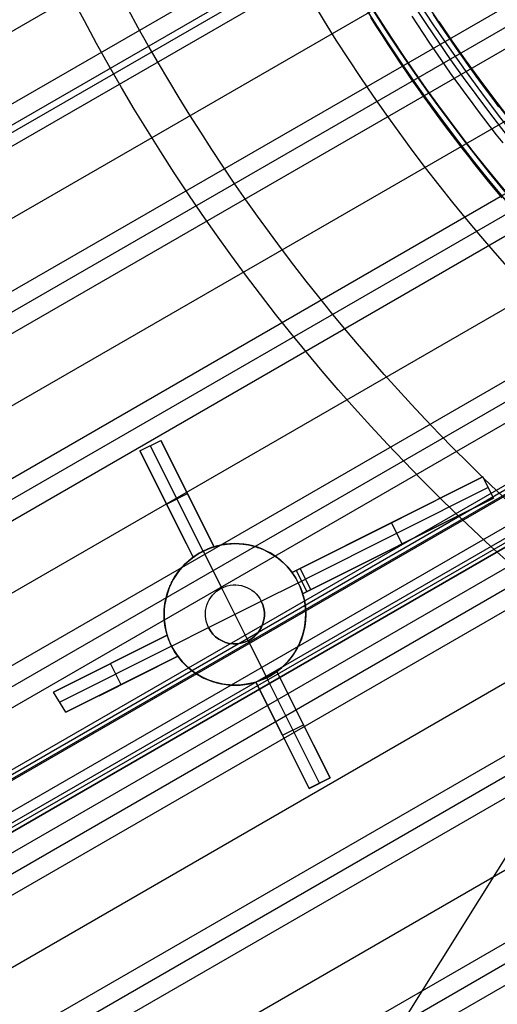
# Model space of a CAD drawing. Extents: x 19329 to 20306, y -2029 to -1182.
# Tile 5 of 66: x 19741 to 19761, y -1793 to -1751. Entities that reach past the tile are written whole.
import ezdxf

# ---------------------------------------------------------------- set-up
doc = ezdxf.new("R2010")
doc.units = 0
doc.layers.get('0').update_dxf_attribs({"linetype": 'CONTINUOUS'})
doc.layers.add('COLOR', color=7, linetype='CONTINUOUS')
doc.layers.add('LUZ', color=7, linetype='CONTINUOUS')

msp = doc.modelspace()

# ---------------------------------------------------------------- linework, layer by layer
for p, q in [((19767.40544599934, -1736.313754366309, 65.44447096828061), (19356.83113751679, -1973.358941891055, 65.44447096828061)), ((19770.85984450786, -1742.254594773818, 63.85791751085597), (19360.26719650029, -1979.310370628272, 63.85791751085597)), ((19361.59691540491, -1981.613511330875, 63.4875842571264), (19772.39858245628, -1744.437058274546, 63.48758425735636)), ((19772.87707462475, -1745.057565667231, 63.06464077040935), (19361.98522602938, -1982.286085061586, 63.06464077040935)), ((19358.16085634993, -1975.662082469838, 65.07413773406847), (19756.94924360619, -1745.421499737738, 65.07413773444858)), ((19362.37353665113, -1982.958658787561, 62.64169728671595), (19773.36707550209, -1745.671428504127, 62.64169728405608)), ((19757.26292190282, -1746.137162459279, 64.65119424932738), (19358.54916697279, -1976.334656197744, 64.65119424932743)), ((19358.68695384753, -1976.573310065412, 66.39653490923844), (19757.3963321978, -1746.378343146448, 66.39653490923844)), ((19358.93747759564, -1977.007229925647, 64.22825076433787), (19757.82692156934, -1746.708302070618, 64.22825076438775)), ((19775.09173486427, -1747.746550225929, 62.2713640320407), (19363.70325555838, -1985.261799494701, 62.2713640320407)), ((19365.03297446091, -1987.564940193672, 61.90103077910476), (19776.93350789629, -1749.754056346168, 61.90103077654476)), ((19777.51009723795, -1750.317927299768, 61.47808729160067), (19365.42128508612, -1988.23751392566, 61.47808729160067)), ((19365.80959570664, -1988.910087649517, 61.05514380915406), (19778.09909946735, -1750.874631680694, 61.05514380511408)), ((19780.14146826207, -1752.7663237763, 60.6848105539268), (19367.13931461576, -1991.213228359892, 60.68481055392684)), ((19368.46903351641, -1993.516369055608, 60.31447730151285), (19782.31375545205, -1754.583007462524, 60.31447729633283)), ((19782.99886145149, -1755.084226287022, 59.89153381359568), (19368.857344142, -1994.188942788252, 59.89153381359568)), ((19369.24565476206, -1994.861516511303, 59.46859033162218), (19783.69816477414, -1755.577248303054, 59.46859032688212)), ((19785.56397232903, -1757.118260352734, 60.99771429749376), (19370.37939462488, -1996.825211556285, 60.99770960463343)), ((19370.46375102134, -1996.971321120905, 61.72848492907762), (19785.64834321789, -1757.264385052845, 61.72848492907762)), ((19786.10004965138, -1757.26137368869, 59.09825707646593), (19370.57537367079, -1997.164657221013, 59.09825707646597)), ((19370.54810793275, -1997.117431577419, 62.45926471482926), (19785.73270444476, -1757.410493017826, 62.45926471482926)), ((19370.54810793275, -1997.117431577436, 62.45926471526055), (19785.7327044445, -1757.41049301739, 62.45926471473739)), ((19371.14776849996, -1998.156074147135, 63.20868370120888), (19786.75467126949, -1758.205316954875, 63.20868370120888)), ((19371.3537646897, -1998.512870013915, 60.54780749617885), (19787.40458788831, -1758.305811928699, 60.5478081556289)), ((19787.48894691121, -1758.451923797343, 61.27858471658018), (19371.43812130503, -1998.658979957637, 61.27858471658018)), ((19787.57330457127, -1758.598033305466, 62.00936256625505), (19371.52247799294, -1998.805090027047, 62.00936256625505)), ((19371.52247799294, -1998.805090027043, 62.00936256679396), (19787.57330457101, -1758.598033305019, 62.00936256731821)), ((19371.9050925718, -1999.467797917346, 58.72792382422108), (19788.65590526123, -1758.856604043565, 58.72792381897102)), ((19789.46922258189, -1759.283800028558, 58.30498033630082), (19372.29340319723, -2000.140371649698, 58.30498033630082)), ((19372.68171381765, -2000.812945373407, 57.88203685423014), (19790.30005967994, -1759.700880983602, 57.88203684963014)), ((19793.13967193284, -1761.13228434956, 57.51170359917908), (19374.0114327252, -2003.116086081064, 57.51170359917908)), ((19375.34115162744, -2005.419226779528, 57.14137034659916), (19796.17916796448, -1762.448284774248, 57.14137034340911)), ((19797.15835628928, -1762.779715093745, 56.71842685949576), (19375.72946225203, -2006.091800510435, 56.71842685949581)), ((19376.11777287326, -2006.764374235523, 56.29548337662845), (19798.16172111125, -1763.097187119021, 56.2954833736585)), ((19801.59419894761, -1764.186299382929, 55.92515012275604), (19377.44749178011, -2009.067514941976, 55.92515012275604)), ((19378.77721068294, -2011.370655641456, 55.55481686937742), (19805.3270206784, -1765.102008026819, 55.55481686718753)), ((19806.5546684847, -1765.289990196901, 55.13187338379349), (19379.16552130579, -2012.043229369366, 55.13187338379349)), ((19379.55383192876, -2012.715803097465, 54.70892989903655), (19807.82294451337, -1765.454515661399, 54.70892989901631))]:
    msp.add_line(p, q)
at = {"extrusion": (0.1124755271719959, -0.1948133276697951, 0.9743700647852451)}
msp.add_lwpolyline([(16271.039370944, -11146.71690811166), (16270.52882134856, -11146.40793971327), (16270.0202755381, -11146.0942749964), (16269.5137939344, -11145.77593293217), (16269.00943676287, -11145.45293356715), (16268.50726403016, -11145.1252980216), (16268.00733550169, -11144.79304848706), (16267.50971067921, -11144.45620822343), (16267.0144487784, -11144.11480155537), (16266.52160870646, -11143.76885386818), (16266.03124903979, -11143.41839160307), (16265.54342800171, -11143.06344225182), (16265.0582034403, -11142.70403435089), (16264.57563280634, -11142.34019747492), (16264.09577313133, -11141.97196222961), (16263.6186810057, -11141.5993602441), (16263.14441255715, -11141.2224241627), (16262.67302342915, -11140.84118763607), (16262.20456875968, -11140.4556853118), (16261.73910316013, -11140.0659528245), (16261.2766806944, -11139.67202678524), (16260.81735485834, -11139.27394477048), (16260.36117855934, -11138.87174531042), (16259.90820409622, -11138.46546787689), (16259.45848313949, -11138.05515287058), (16259.01206671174, -11137.64084160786), (16258.56900516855, -11137.22257630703), (16258.12934817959, -11136.80040007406), (16257.69314471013, -11136.37435688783), (16257.26044300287, -11135.94449158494), (16256.83129056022, -11135.51084984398), (16256.40573412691, -11135.07347816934), (16255.983819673, -11134.63242387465), (16255.56559237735, -11134.18773506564), (16255.15109661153, -11133.73946062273), (16254.74037592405, -11133.28765018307), (16254.33347302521, -11132.83235412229), (16253.93042977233, -11132.3736235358), (16253.53128715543, -11131.91151021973), (16253.13608528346, -11131.44606665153), (16252.74486337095, -11130.97734597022), (16252.35765972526, -11130.50540195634), (16251.97451173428, -11130.03028901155), (16251.59545585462, -11129.55206213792), (16251.22052760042, -11129.07077691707), (16250.84976153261, -11128.58648948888), (16250.48319124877, -11128.09925653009), (16250.12084937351, -11127.60913523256), (16249.76276754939, -11127.11618328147), (16249.40897642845, -11126.62045883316), (16249.05950566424, -11126.12202049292), (16248.71438390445, -11125.62092729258), (16248.37363878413, -11125.11723866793), (16248.03729691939, -11124.61101443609), (16247.70538390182, -11124.10231477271), (16247.37792429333, -11123.5912001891), (16247.05494162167, -11123.07773150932), (16246.73645837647, -11122.5619698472), (16246.42249600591, -11122.04397658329), (16246.11307491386, -11121.52381334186), (16245.80821445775, -11121.00154196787), (16245.50793294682, -11120.47722450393), (16245.2122476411, -11119.95092316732), (16244.9211747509, -11119.42270032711), (16244.63472943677, -11118.89261848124), (16244.35292581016, -11118.36074023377), (16244.07577693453, -11117.82712827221), (16243.80329482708, -11117.29184534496), (16243.53549046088, -11116.75495423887), (16243.27237376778, -11116.216517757), (16243.01395364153, -11115.67659869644), (16242.76023794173, -11115.13525982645), (16242.51123349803, -11114.59256386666), (16242.26694611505, -11114.04857346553), (16242.0273805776, -11113.50335117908), (16241.79254065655, -11112.95695944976), (16241.56242911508, -11112.40946058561), (16241.33704771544, -11111.86091673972), (16241.1163972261, -11111.31138988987), (16240.90047742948, -11110.76094181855), (16240.68928712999, -11110.20963409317), (16240.4828241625, -11109.65752804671), (16240.28108540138, -11109.10468475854), (16240.08406676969, -11108.55116503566), (16239.89176324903, -11107.99702939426), (16239.70416888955, -11107.4423380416), (16239.52127682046, -11106.88715085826), (16239.34307926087, -11106.33152738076), (16239.1695675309, -11105.7755267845), (16239.00073206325, -11105.21920786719), (16238.83656241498, -11104.66262903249), (16238.67704727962, -11104.10584827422), (16238.52217449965, -11103.54892316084), (16238.37193107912, -11102.99191082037), (16238.22630319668, -11102.43486792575), (16238.08527621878, -11101.87785068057), (16237.9488347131, -11101.3209148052), (16237.81696246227, -11100.76411552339), (16237.68964247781, -11100.20750754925), (16237.56685701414, -11099.65114507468), (16237.448587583, -11099.09508175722), (16237.3348149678, -11098.53937070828), (16237.22551923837, -11097.9840644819), (16237.12067976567, -11097.42921506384), (16237.02027523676, -11096.87487386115), (16236.92428366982, -11096.32109169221), (16236.83268242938, -11095.76791877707), (16236.74544824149, -11095.21540472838), (16236.66255720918, -11094.66359854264), (16236.58398482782, -11094.11254859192), (16236.50970600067, -11093.562302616), (16236.43969505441, -11093.01290771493), (16236.37392575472, -11092.46441034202), (16236.31237132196, -11091.91685629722), (16236.25500444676, -11091.37029072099), (16236.20179730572, -11090.82475808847), (16236.15272157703, -11090.28030220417), (16236.10774845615, -11089.73696619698), (16236.06684867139, -11089.19479251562), (16236.02999249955, -11088.65382292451), (16235.99714978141, -11088.11409849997), (16235.96828993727, -11087.57565962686), (16235.94338198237, -11087.03854599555), (16235.92239454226, -11086.50279659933), (16235.90529586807, -11085.96844973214), (16235.89205385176, -11085.43554298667), (16235.88263604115, -11084.90411325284), (16235.87700965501, -11084.3741967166), (16235.87514159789, -11083.84582885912)], dxfattribs=at)
at = {"extrusion": (0.112475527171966, -0.1948133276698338, 0.9743700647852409)}
msp.add_lwpolyline([(16235.87514160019, -11085.12471880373), (16235.87689326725, -11085.63636208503), (16235.88216844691, -11086.14945873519), (16235.8909972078, -11086.66397656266), (16235.90340934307, -11087.17988275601), (16235.9194343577, -11087.69714388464), (16235.93910145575, -11088.21572589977), (16235.96243952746, -11088.73559413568), (16235.98947713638, -11089.25671331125), (16236.02024250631, -11089.77904753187), (16236.05476350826, -11090.30256029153), (16236.09306764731, -11090.82721447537), (16236.13518204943, -11091.35297236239), (16236.18113344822, -11091.87979562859), (16236.23094817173, -11092.40764535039), (16236.28465212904, -11092.93648200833), (16236.34227079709, -11093.46626549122), (16236.40382920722, -11093.99695510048), (16236.46935193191, -11094.52850955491), (16236.53886307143, -11095.06088699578), (16236.61238624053, -11095.59404499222), (16236.68994455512, -11096.12794054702), (16236.771560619, -11096.66253010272), (16236.85725651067, -11097.19776954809), (16236.94705377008, -11097.73361422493), (16237.04097338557, -11098.27001893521), (16237.13903578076, -11098.80693794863), (16237.24126080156, -11099.34432501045), (16237.34766770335, -11099.88213334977), (16237.45827513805, -11100.42031568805), (16237.57310114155, -11100.95882424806), (16237.69216312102, -11101.49761076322), (16237.81547784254, -11102.03662648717), (16237.9430614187, -11102.57582220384), (16238.0749292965, -11103.11514823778), (16238.21109624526, -11103.65455446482), (16238.35157634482, -11104.19399032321), (16238.49638297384, -11104.73340482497), (16238.6455287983, -11105.27274656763), (16238.79902576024, -11105.81196374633), (16238.95688506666, -11106.35100416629), (16239.11911717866, -11106.88981525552), (16239.28573180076, -11107.42834407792), (16239.4567378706, -11107.96653734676), (16239.6321435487, -11108.50434143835), (16239.8119562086, -11109.04170240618), (16239.99618242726, -11109.57856599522), (16240.18482797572, -11110.11487765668), (16240.37789780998, -11110.65058256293), (16240.57539606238, -11111.18562562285), (16240.77732603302, -11111.7199514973), (16240.98369018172, -11112.25350461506), (16241.19449012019, -11112.78622918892), (16241.4097266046, -11113.31806923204), (16241.62939952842, -11113.84896857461), (16241.85350791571, -11114.37887088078), (16242.08204991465, -11114.90771966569), (16242.31502279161, -11115.43545831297), (16242.55242292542, -11115.9620300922), (16242.79424580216, -11116.48737817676), (16243.04048601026, -11117.01144566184), (16243.29113723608, -11117.53417558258), (16243.54619225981, -11118.05551093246), (16243.80564295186, -11118.57539468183), (16244.06948026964, -11119.09376979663), (16244.33769425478, -11119.61057925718), (16244.61027403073, -11120.12576607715), (16244.88720780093, -11120.63927332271), (16245.16848284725, -11121.1510441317), (16245.45408552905, -11121.66102173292), (16245.74400128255, -11122.16914946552), (16246.03821462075, -11122.67537079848), (16246.33670913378, -11123.17962935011), (16246.6394674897, -11123.68186890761), (16246.94647143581, -11124.18203344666), (16247.25770180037, -11124.68006715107), (16247.57313849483, -11125.17591443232), (16247.89276051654, -11125.66951994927), (16248.21654595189, -11126.16082862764), (16248.54447197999, -11126.64978567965), (16248.87651487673, -11127.13633662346), (16249.2126500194, -11127.62042730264), (16249.55285189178, -11128.10200390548), (16249.8970940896, -11128.58101298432), (16250.24534932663, -11129.05740147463), (16250.59758944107, -11129.53111671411), (16250.95378540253, -11130.00210646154), (16251.31390731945, -11130.47031891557), (16251.67792444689, -11130.93570273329), (16252.04580519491, -11131.39820704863), (16252.41751713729, -11131.85778149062), (16252.79302702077, -11132.31437620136), (16253.17230077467, -11132.76794185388), (16253.555303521, -11133.21842966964), (16253.94199958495, -11133.66579143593), (16254.33235250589, -11134.10997952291), (16254.72632504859, -11134.55094690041), (16255.12387921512, -11134.98864715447), (16255.52497625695, -11135.42303450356), (16255.92957668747, -11135.85406381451), (16256.337640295, -11136.28169061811), (16256.74912615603, -11136.70587112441), (16257.16399264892, -11137.12656223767), (16257.58219746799, -11137.54372157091), (16258.00369763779, -11137.95730746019), (16258.4284495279, -11138.36727897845), (16258.85640886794, -11138.77359594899), (16259.28753076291, -11139.17621895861), (16259.72176970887, -11139.57510937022), (16260.15907960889, -11139.97022933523), (16260.59941378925, -11140.36154180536), (16261.04272501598, -11140.74901054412), (16261.48896551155, -11141.13260013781), (16261.93808697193, -11141.51227600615), (16262.39004058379, -11141.88800441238), (16262.84477704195, -11142.259752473), (16263.302246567, -11142.62748816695), (16263.7623989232, -11142.99118034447), (16264.22518343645, -11143.35079873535), (16264.69054901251, -11143.70631395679), (16265.15844415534, -11144.05769752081), (16265.62881698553, -11144.40492184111), (16266.10161525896, -11144.74796023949), (16266.57678638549, -11145.08678695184), (16267.05427744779, -11145.42137713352), (16267.5340352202, -11145.75170686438), (16268.01600618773, -11146.07775315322), (16268.50013656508, -11146.39949394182), (16268.98637231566, -11146.71690810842)], dxfattribs=at)
at = {"extrusion": (0.1124755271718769, -0.1948133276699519, 0.9743700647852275)}
msp.add_lwpolyline([(16233.57514160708, -11083.84582884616), (16233.57688908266, -11084.36507762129), (16233.5821513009, -11084.88577690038), (16233.59095775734, -11085.40789512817), (16233.60333768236, -11085.93140015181), (16233.61932002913, -11086.45625922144), (16233.63893346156, -11086.9824389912), (16233.66220634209, -11087.50990552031), (16233.68916671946, -11088.03862427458), (16233.7198423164, -11088.56856012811), (16233.7542605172, -11089.09967736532), (16233.79244835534, -11089.6319396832), (16233.83443250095, -11090.16531019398), (16233.88023924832, -11090.69975142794), (16233.9298945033, -11091.23522533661), (16233.98342377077, -11091.77169329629), (16234.04085214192, -11092.3091161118), (16234.10220428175, -11092.84745402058), (16234.16750441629, -11093.3866666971), (16234.23677632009, -11093.92671325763), (16234.31004330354, -11094.46755226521), (16234.38732820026, -11095.00914173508), (16234.46865335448, -11095.5514391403), (16234.55404060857, -11096.0944014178), (16234.64351129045, -11096.63798497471), (16234.73708620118, -11097.18214569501), (16234.83478560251, -11097.72683894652), (16234.93662920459, -11098.27201958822), (16235.04263615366, -11098.81764197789), (16235.15282501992, -11099.36365998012), (16235.26721378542, -11099.9100269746), (16235.38581983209, -11100.45669586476), (16235.50865992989, -11101.00361908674), (16235.635750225, -11101.55074861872), (16235.76710622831, -11102.09803599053), (16235.90274280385, -11102.64543229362), (16236.04267415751, -11103.19288819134), (16236.18691382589, -11103.74035392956), (16236.33547466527, -11104.28777934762), (16236.48836884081, -11104.83511388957), (16236.64560781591, -11105.38230661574), (16236.80720234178, -11105.92930621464), (16236.97316244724, -11106.47606101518), (16237.14349742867, -11107.02251899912), (16237.31821584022, -11107.56862781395), (16237.49732548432, -11108.11433478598), (16237.68083340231, -11108.65958693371), (16237.86874586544, -11109.20433098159), (16238.06106836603, -11109.74851337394), (16238.25780560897, -11110.29208028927), (16238.45896150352, -11110.83497765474), (16238.6645391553, -11111.37715116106), (16238.87454085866, -11111.91854627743), (16239.08896808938, -11112.45910826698), (16239.30782149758, -11112.99878220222), (16239.53110090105, -11113.53751298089), (16239.75880527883, -11114.07524534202), (16239.99093276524, -11114.6119238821), (16240.22748064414, -11115.14749307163), (16240.46844534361, -11115.68189727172), (16240.71382243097, -11116.21508075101), (16240.96360660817, -11116.7469877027), (16241.21779170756, -11117.27756226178), (16241.47637068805, -11117.80674852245), (16241.7393356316, -11118.33449055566), (16242.00667774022, -11118.86073242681), (16242.27838733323, -11119.38541821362), (16242.55445384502, -11119.90849202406), (16242.8348658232, -11120.42989801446), (16243.11961092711, -11120.9495804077), (16243.40867592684, -11121.46748351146), (16243.70204670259, -11121.98355173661), (16243.99970824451, -11122.49772961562), (16244.30164465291, -11123.00996182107), (16244.60783913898, -11123.52019318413), (16244.91827402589, -11124.02836871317), (16245.2329307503, -11124.53443361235), (16245.55178986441, -11125.03833330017), (16245.87483103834, -11125.54001342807), (16246.20203306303, -11126.03941989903), (16246.53337385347, -11126.53649888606), (16246.8688304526, -11127.03119685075), (16247.20837903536, -11127.52346056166), (16247.55199491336, -11128.01323711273), (16247.89965254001, -11128.50047394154), (16248.25132551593, -11128.98511884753), (16248.606986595, -11129.46712001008), (16248.96660769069, -11129.94642600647), (16249.33015988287, -11130.42298582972), (16249.69761342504, -11130.8967489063), (16250.06893775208, -11131.36766511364), (16250.44410148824, -11131.83568479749), (16250.82307245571, -11132.30075878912), (16251.20581768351, -11132.76283842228), (16251.59230341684, -11133.22187554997), (16251.98249512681, -11133.67782256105), (16252.37635752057, -11134.13063239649), (16252.77385455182, -11134.58025856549), (16253.17494943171, -11135.02665516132), (16253.57960464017, -11135.46977687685), (16253.98778193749, -11135.90957901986), (16254.39944237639, -11136.346017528), (16254.81454631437, -11136.77904898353), (16255.23305342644, -11137.2086306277), (16255.65492271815, -11137.63472037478), (16256.08011253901, -11138.05727682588), (16256.50858059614, -11138.47625928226), (16256.94028396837, -11138.89162775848), (16257.37517912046, -11139.30334299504), (16257.81322191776, -11139.71136647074), (16258.25436764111, -11140.11566041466), (16258.69857100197, -11140.51618781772), (16259.14578615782, -11140.9129124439), (16259.59596672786, -11141.30579884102), (16260.04906580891, -11141.69481235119), (16260.5050359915, -11142.07991912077), (16260.96382937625, -11142.46108610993), (16261.42539759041, -11142.83828110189), (16261.88969180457, -11143.21147271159), (16262.35666274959, -11143.58063039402), (16262.82626073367, -11143.94572445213), (16263.29843565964, -11144.30672604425), (16263.77313704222, -11144.66360719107), (16264.25031402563, -11145.01634078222), (16264.72991540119, -11145.3649005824), (16265.21188962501, -11145.70926123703), (16265.69618483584, -11146.04939827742), (16266.18274887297, -11146.38528812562), (16266.67152929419, -11146.71690809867)], dxfattribs=at)
at = {"extrusion": (0.1124755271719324, -0.1948133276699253, 0.9743700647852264)}
msp.add_lwpolyline([(16264.83156534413, -11146.71690810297), (16264.36563460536, -11146.37958455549), (16263.90197519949, -11146.03832480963), (16263.44063400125, -11145.69315263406), (16262.98165757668, -11145.34409257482), (16262.52509216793, -11144.99116995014), (16262.07098367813, -11144.63441084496), (16261.61937765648, -11144.27384210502), (16261.17031928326, -11143.90949133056), (16260.72385335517, -11143.54138686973), (16260.28002427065, -11143.16955781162), (16259.83887601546, -11142.79403397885), (16259.40045214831, -11142.41484591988), (16258.96479578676, -11142.03202490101), (16258.53194959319, -11141.64560289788), (16258.10195576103, -11141.2556125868), (16257.67485600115, -11140.86208733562), (16257.25069152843, -11140.46506119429), (16256.82950304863, -11140.06456888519), (16256.41133074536, -11139.66064579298), (16255.99621426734, -11139.25332795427), (16255.5841927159, -11138.84265204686), (16255.17530463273, -11138.42865537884), (16254.76958798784, -11138.0113758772), (16254.36708016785, -11137.59085207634), (16253.96781796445, -11137.16712310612), (16253.57183756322, -11136.7402286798), (16253.17917453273, -11136.3102090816), (16252.78986381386, -11135.87710515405), (16252.40393970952, -11135.4409582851), (16252.02143587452, -11135.00181039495), (16251.64238530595, -11134.55970392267), (16251.26682033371, -11134.11468181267), (16250.89477261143, -11133.66678750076), (16250.52627310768, -11133.21606490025), (16250.1613520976, -11132.76255838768), (16249.80003915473, -11132.30631278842), (16249.44236314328, -11131.84737336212), (16249.08835221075, -11131.38578578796), (16248.73803378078, -11130.92159614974), (16248.39143454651, -11130.45485092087), (16248.04858046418, -11129.98559694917), (16247.70949674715, -11129.51388144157), (16247.37420786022, -11129.03975194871), (16247.04273751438, -11128.56325634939), (16246.71510866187, -11128.08444283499), (16246.39134349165, -11127.60335989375), (16246.07146342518, -11127.12005629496), (16245.75548911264, -11126.63458107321), (16245.44344042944, -11126.14698351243), (16245.13533647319, -11125.65731312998), (16244.83119556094, -11125.16561966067), (16244.53103522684, -11124.67195304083), (16244.23487222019, -11124.17636339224), (16243.94272250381, -11123.67890100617), (16243.65460125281, -11123.1796163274), (16243.37052285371, -11122.67855993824), (16243.09050090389, -11122.17578254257), (16242.81454821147, -11121.67133494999), (16242.5426767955, -11121.16526805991), (16242.2748978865, -11120.6576328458), (16242.0112219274, -11120.14848033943), (16241.75165857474, -11119.63786161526), (16241.49621670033, -11119.12582777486), (16241.24490439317, -11118.61242993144), (16240.99772896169, -11118.09771919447), (16240.75469693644, -11117.58174665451), (16240.51581407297, -11117.06456336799), (16240.28108535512, -11116.54622034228), (16240.05051499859, -11116.02676852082), (16239.82410645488, -11115.5062587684), (16239.60186241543, -11114.98474185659), (16239.38378481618, -11114.46226844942), (16239.16987484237, -11113.93888908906), (16238.96013293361, -11113.41465418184), (16238.75455878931, -11112.88961398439), (16238.55315137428, -11112.36381858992), (16238.35590892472, -11111.83731791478), (16238.16282895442, -11111.31016168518), (16237.97390826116, -11110.78239942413), (16237.78914293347, -11110.25408043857), (16237.6085283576, -11109.72525380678), (16237.43205922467, -11109.19596836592), (16237.25972953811, -11108.66627269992), (16237.09153262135, -11108.13621512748), (16236.92746112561, -11107.60584369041), (16236.76750703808, -11107.07520614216), (16236.61166169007, -11106.54434993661), (16236.45991576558, -11106.01332221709), (16236.31225930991, -11105.48216980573), (16236.16868173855, -11104.95093919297), (16236.02917184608, -11104.41967652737), (16235.89371781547, -11103.88842760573), (16235.7623072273, -11103.35723786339), (16235.63492706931, -11102.82615236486), (16235.51156374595, -11102.29521579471), (16235.39220308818, -11101.76447244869), (16235.27683036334, -11101.23396622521), (16235.16543028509, -11100.70374061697), (16235.05798702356, -11100.173838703), (16234.95448421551, -11099.64430314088), (16234.85490497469, -11099.11517615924), (16234.75923190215, -11098.58649955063), (16234.66744709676, -11098.05831466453), (16234.57953216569, -11097.53066240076), (16234.49546823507, -11097.00358320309), (16234.41523596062, -11096.47711705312), (16234.33881553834, -11095.95130346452), (16234.26618671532, -11095.42618147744), (16234.19732880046, -11094.90178965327), (16234.13222067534, -11094.37816606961), (16234.07084080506, -11093.85534831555), (16234.01316724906, -11093.33337348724), (16233.95917767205, -11092.81227818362), (16233.90884935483, -11092.29209850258), (16233.86215920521, -11091.7728700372), (16233.81908376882, -11091.25462787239), (16233.77959924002, -11090.73740658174), (16233.74368147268, -11090.22124022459), (16233.71130599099, -11089.70616234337), (16233.68244800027, -11089.19220596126), (16233.65708239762, -11088.67940357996), (16233.63518378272, -11088.16778717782), (16233.61672646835, -11087.65738820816), (16233.60168449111, -11087.14823759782), (16233.59003162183, -11086.64036574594), (16233.58174137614, -11086.13380252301), (16233.57678702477, -11085.6285772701), (16233.57514160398, -11085.1247187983)], dxfattribs=at)
for points in [[(19755.96975305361, -1751.108403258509), (19756.21039539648, -1751.489136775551), (19756.45350244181, -1751.868194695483), (19756.69905977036, -1752.245568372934), (19756.94705296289, -1752.621249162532), (19757.19746760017, -1752.995228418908), (19757.45028926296, -1753.367497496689), (19757.70550353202, -1753.738047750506), (19757.96309598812, -1754.106870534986), (19758.223052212, -1754.47395720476), (19758.48535778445, -1754.839299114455), (19758.74999828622, -1755.202887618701), (19759.01695929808, -1755.564714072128), (19759.28622640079, -1755.924769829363), (19759.55778517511, -1756.283046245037), (19759.8316212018, -1756.639534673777), (19760.10772006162, -1756.994226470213), (19760.38606733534, -1757.347112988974), (19760.66664860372, -1757.698185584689), (19760.94944944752, -1758.047435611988), (19761.23445544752, -1758.394854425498), (19761.52165218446, -1758.740433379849)], [(19757.70957319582, -1751.047106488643), (19757.9501015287, -1751.41675158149), (19758.19301583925, -1751.7847384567), (19758.43830200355, -1752.15105864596), (19758.68594589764, -1752.515703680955), (19758.93593339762, -1752.878665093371), (19759.18825037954, -1753.239934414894), (19759.44288271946, -1753.599503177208), (19759.69981629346, -1753.957362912), (19759.95903697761, -1754.313505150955), (19760.22053064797, -1754.667921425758), (19760.48428318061, -1755.020603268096), (19760.7502804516, -1755.371542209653), (19761.018508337, -1755.720729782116), (19761.28895271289, -1756.068157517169), (19761.56159945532, -1756.413816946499)], [(19758.61982623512, -1750.973058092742), (19758.86002164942, -1751.336926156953), (19759.10256236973, -1751.69914619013), (19759.3474344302, -1752.059709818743), (19759.59462386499, -1752.418608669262), (19759.84411670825, -1752.775834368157), (19760.09589899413, -1753.131378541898), (19760.34995675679, -1753.485232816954), (19760.60627603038, -1753.837388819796), (19760.86484284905, -1754.187838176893), (19761.12564324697, -1754.536572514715), (19761.38866325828, -1754.883583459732)]]:
    msp.add_lwpolyline(points)
for centre, radius, start, end in [((19817.78530688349, -1711.7758502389, 89.37470231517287), 73.2424557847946, 210.0000000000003, 30.00000000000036), ((19817.78530686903, -1711.775850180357, 88.63012703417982), 71.44457953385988, 210.0000000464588, 29.9999999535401), ((19817.78530688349, -1711.775850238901, 89.05580518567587), 71.21139006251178, 209.999999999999, 29.99999999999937), ((19817.78530688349, -1711.7758502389, 68.68735261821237), 73.24245578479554, 211.1713425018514, 311.592304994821), ((19817.78530688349, -1711.7758502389, 67.93735261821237), 70.94245578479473, 213.8367835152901, 313.7266063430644)]:
    msp.add_arc(centre, radius, start, end)
at = {"extrusion": (0, 0, -1)}
for centre in [(-19817.78530688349, -1711.7758502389, -89.37470231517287), (-19817.78530688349, -1711.7758502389, -46.50000292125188)]:
    msp.add_arc(centre, 70.94245578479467, 149.9999999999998, 329.9999999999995, dxfattribs=at)
at = {"layer": 'COLOR'}
for p, q in [((19746.19061155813, -1769.468469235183, 13.04852663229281), (19747.08462178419, -1769.020422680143, 13.46495512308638)), ((19746.19061155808, -1769.468469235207, 10.7000005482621), (19747.08462178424, -1769.020422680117, 10.7000005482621)), ((19746.19061155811, -1769.468469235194, 12.08247783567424), (19747.08462178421, -1769.02042268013, 12.08247783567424)), ((19747.08462178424, -1769.020422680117, 10.7000005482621), (19747.08462178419, -1769.020422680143, 13.46495512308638)), ((19749.34365464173, -1773.527986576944, 5.658040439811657), (19747.08462178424, -1769.020422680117, 10.7000005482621)), ((19746.19061155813, -1769.468469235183, 13.04852663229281), (19746.19061155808, -1769.468469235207, 10.7000005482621)), ((19746.19061155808, -1769.468469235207, 10.7000005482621), (19748.44964441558, -1773.976033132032, 5.658040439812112)), ((19748.87784944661, -1773.714497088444, 5.700000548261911), (19746.63761667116, -1769.244445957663, 10.70000054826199)), ((19746.63761667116, -1769.244445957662, 10.7000005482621), (19746.63761667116, -1769.244445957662, 13.25676736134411)), ((19749.34365464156, -1773.5279865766, 9.56149778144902), (19747.59472402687, -1770.038255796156, 9.56149778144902)), ((19746.79400347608, -1770.67244801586, 9.353283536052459), (19748.44964442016, -1773.976033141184, 9.353283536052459)), ((19752.64248374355, -1774.624183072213, 13.65759994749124), (19760.72608855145, -1770.572963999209, 17.31718182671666)), ((19760.72608854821, -1770.572963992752, 15.70000054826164), (19752.98373287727, -1774.453160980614, 0.700000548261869)), ((19760.72608854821, -1770.572963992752, 15.70000054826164), (19760.72608855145, -1770.572963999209, 17.31718182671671)), ((19761.1741351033, -1771.466974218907, 15.70000054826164), (19760.72608854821, -1770.572963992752, 15.70000054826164)), ((19761.1741351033, -1771.466974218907, 16.50859118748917), (19760.72608854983, -1770.57296399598, 16.50859118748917)), ((19760.72608855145, -1770.572963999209, 17.31718182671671), (19761.17413510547, -1771.466974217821, 17.17441213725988)), ((19760.95011182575, -1771.019969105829, 15.70000054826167), (19753.20775615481, -1774.900166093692, 0.7000005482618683)), ((19760.95011182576, -1771.019969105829, 17.24637312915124), (19760.95011182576, -1771.019969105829, 15.70000054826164)), ((19747.32012798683, -1771.722251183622, 8.179020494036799), (19748.21413821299, -1771.274204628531, 8.179020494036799)), ((19748.21413821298, -1771.274204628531, 8.179020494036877), (19748.21413821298, -1771.274204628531, 13.22050568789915)), ((19761.17413510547, -1771.466974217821, 17.17441213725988), (19753.09053029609, -1775.518193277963, 13.52832488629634)), ((19753.43177943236, -1775.347171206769, 0.700000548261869), (19761.1741351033, -1771.466974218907, 15.70000054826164)), ((19761.1741351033, -1771.466974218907, 15.70000054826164), (19761.17413510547, -1771.466974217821, 17.17441213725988)), ((19747.3201279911, -1771.722251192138, 8.179020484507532), (19747.3201279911, -1771.722251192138, 12.80665864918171)), ((19752.6424837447, -1774.624183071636, 9.008591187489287), (19757.27227046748, -1772.303896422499, 9.008591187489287)), ((19756.68428614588, -1772.598573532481, 7.86943339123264), (19756.68428614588, -1772.598573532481, 15.49237081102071)), ((19757.30295726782, -1773.407072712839, 8.200000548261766), (19756.85491071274, -1772.513062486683, 8.200000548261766)), ((19753.09053030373, -1775.518193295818, 8.937206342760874), (19757.68347123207, -1773.216372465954, 8.937206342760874)), ((19749.34365464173, -1773.527986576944, 5.658040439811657), (19749.34365463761, -1773.527986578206, 12.94818478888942)), ((19757.13233270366, -1773.49258375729, 15.35666484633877), (19757.13233270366, -1773.49258375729, 7.86943339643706)), ((19748.44964442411, -1773.976033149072, 12.53717627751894), (19748.44964441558, -1773.976033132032, 5.658040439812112)), ((19748.87784944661, -1773.714497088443, 5.700000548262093), (19748.87784944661, -1773.714497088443, -7.299999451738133)), ((19748.87784944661, -1773.714497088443, -7.299999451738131), (19749.66193091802, -1775.279014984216, -7.299999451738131)), ((19752.98373287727, -1774.453160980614, 0.700000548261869), (19752.64248374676, -1774.624183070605, 0.700000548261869)), ((19753.43177943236, -1775.347171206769, 0.700000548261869), (19752.98373287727, -1774.453160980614, 0.700000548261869)), ((19752.64248374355, -1774.624183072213, 13.65759994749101), (19752.64248374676, -1774.624183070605, 0.700000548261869)), ((19752.81310831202, -1774.53867202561, 0.700000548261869), (19753.2611548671, -1775.432682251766, 0.700000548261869)), ((19752.90401979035, -1775.052388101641, 0.700000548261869), (19753.20775615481, -1774.900166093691, 0.700000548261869)), ((19749.66193091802, -1775.279014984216, -1.299999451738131), (19749.66193091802, -1775.279014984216, -7.299999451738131)), ((19750.78204730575, -1777.514040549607, -1.299999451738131), (19749.66193091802, -1775.279014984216, -1.299999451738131)), ((19751.33950189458, -1775.836469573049, -7.299999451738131), (19752.90401979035, -1775.052388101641, -7.299999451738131)), ((19752.90401979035, -1775.052388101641, 0.700000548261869), (19752.90401979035, -1775.052388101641, -7.299999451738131)), ((19753.09053030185, -1775.51819329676, 0.700000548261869), (19753.43177943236, -1775.347171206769, 0.700000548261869)), ((19753.09053030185, -1775.51819329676, 0.700000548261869), (19753.09053029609, -1775.518193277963, 13.52832488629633)), ((19749.10447632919, -1776.956585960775, -1.299999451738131), (19751.33950189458, -1775.836469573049, -1.299999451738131)), ((19751.33950189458, -1775.836469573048, -7.299999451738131), (19751.33950189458, -1775.836469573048, -1.299999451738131)), ((19747.53995843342, -1777.740667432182, -7.299999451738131), (19749.10447632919, -1776.956585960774, -7.299999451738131)), ((19749.10447632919, -1776.956585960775, -1.299999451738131), (19749.10447632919, -1776.956585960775, -7.299999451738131)), ((19747.35344792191, -1777.274862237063, 3.658040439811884), (19742.54358540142, -1779.685396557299, 9.03813831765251)), ((19742.54358540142, -1779.685396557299, 9.03813831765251), (19747.35344792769, -1777.274862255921, 11.24388194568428)), ((19743.96253798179, -1778.974267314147, 7.450961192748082), (19747.35344792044, -1777.2748622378, 7.450961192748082)), ((19747.35344792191, -1777.274862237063, 3.658040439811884), (19747.35344792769, -1777.274862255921, 11.24388194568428)), ((19747.53995843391, -1777.740667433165, 3.700000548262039), (19742.8039065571, -1780.114210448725, 8.997537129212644)), ((19747.53995843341, -1777.740667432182, -7.299999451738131), (19747.53995843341, -1777.740667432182, 3.700000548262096)), ((19750.78204730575, -1777.514040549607, -1.299999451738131), (19750.78204730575, -1777.514040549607, -7.299999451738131)), ((19750.78204730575, -1777.514040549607, -7.299999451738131), (19751.56612877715, -1779.07855844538, -7.299999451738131)), ((19747.801494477, -1778.168872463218, 11.12219513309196), (19743.06487341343, -1780.542700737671, 8.956213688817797)), ((19743.06487341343, -1780.542700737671, 8.956213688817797), (19747.801494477, -1778.168872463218, 3.658040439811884)), ((19744.4649791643, -1779.84101686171, 7.390117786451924), (19747.801494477, -1778.168872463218, 7.390117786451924)), ((19747.801494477, -1778.168872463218, 11.12219513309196), (19747.801494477, -1778.168872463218, 3.658040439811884)), ((19744.94851666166, -1778.480129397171, 6.348089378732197), (19744.94851666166, -1778.480129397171, 10.14217762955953)), ((19745.39656321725, -1779.374139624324, 6.348089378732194), (19744.94851666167, -1778.480129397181, 6.348089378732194)), ((19751.99433379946, -1778.817022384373, 12.20300040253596), (19751.99433380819, -1778.81702240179, 5.658040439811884)), ((19754.25336666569, -1783.324586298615, 10.7000005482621), (19751.99433380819, -1778.81702240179, 5.658040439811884)), ((19753.46055719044, -1781.742652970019, 8.930520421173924), (19751.99433380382, -1778.817022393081, 8.930520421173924)), ((19745.43318394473, -1779.355786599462, 10.04041322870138), (19745.43318394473, -1779.355786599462, 6.307127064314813)), ((19751.10032358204, -1779.26506895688, 5.658040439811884), (19751.10032358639, -1779.265068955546, 11.79956490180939)), ((19751.10032358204, -1779.26506895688, 5.658040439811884), (19753.35935643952, -1783.772632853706, 10.7000005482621)), ((19751.10032358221, -1779.265068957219, 8.728802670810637), (19752.47616802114, -1782.010361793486, 8.728802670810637)), ((19751.56612877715, -1779.07855844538, 5.700000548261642), (19751.56612877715, -1779.07855844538, -7.299999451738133)), ((19753.8063615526, -1783.54860957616, 10.70000054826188), (19751.56612877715, -1779.078558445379, 5.700000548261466)), ((19743.06487341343, -1780.542700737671, 8.956213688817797), (19742.54358540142, -1779.685396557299, 9.03813831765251)), ((19752.22984001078, -1781.518850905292, 8.179020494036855), (19753.12385023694, -1781.070804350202, 8.179020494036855)), ((19753.12385023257, -1781.070804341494, 8.179020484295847), (19753.12385023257, -1781.070804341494, 11.84178640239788)), ((19752.22984001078, -1781.518850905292, 8.17902049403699), (19752.22984001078, -1781.518850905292, 11.4419227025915)), ((19754.25336666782, -1783.324586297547, 11.45545467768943), (19753.35935643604, -1783.772632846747, 11.05934219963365)), ((19753.35935643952, -1783.772632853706, 10.7000005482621), (19754.25336666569, -1783.324586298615, 10.7000005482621)), ((19753.40082155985, -1783.751851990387, 11.07772761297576), (19754.25336666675, -1783.32458629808, 11.07772761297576)), ((19753.80636155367, -1783.548609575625, 11.25747398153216), (19753.80636155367, -1783.548609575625, 10.7000005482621)), ((19754.25336666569, -1783.324586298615, 10.7000005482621), (19754.25336666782, -1783.324586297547, 11.45545467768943)), ((19753.35935643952, -1783.772632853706, 10.7000005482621), (19753.35935643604, -1783.772632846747, 11.05934219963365))]:
    msp.add_line(p, q, dxfattribs=at)
for points in [[(19749.34365463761, -1773.527986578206, 12.94818478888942), (19749.45100766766, -1773.497251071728, 12.99092822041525), (19749.50499542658, -1773.483394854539, 13.01196239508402), (19749.55919173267, -1773.470550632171, 13.03277011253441), (19749.61359737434, -1773.458721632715, 13.0533503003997), (19749.66821314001, -1773.447911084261, 13.07370188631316), (19749.72303981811, -1773.438122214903, 13.09382379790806), (19749.77807819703, -1773.429358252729, 13.1137149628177), (19749.83332906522, -1773.421622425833, 13.13337430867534), (19749.88879321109, -1773.414917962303, 13.15280076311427), (19749.94447142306, -1773.409248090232, 13.17199325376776), (19750.00036448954, -1773.404616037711, 13.1909507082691), (19750.05647319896, -1773.40102503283, 13.20967205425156), (19750.11279833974, -1773.398478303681, 13.22815621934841), (19750.16934070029, -1773.396979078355, 13.24640213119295), (19750.22610106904, -1773.396530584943, 13.26440871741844), (19750.28305222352, -1773.397155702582, 13.2821602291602), (19750.34012854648, -1773.39887371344, 13.2996298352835), (19750.39727323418, -1773.401682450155, 13.3167998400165), (19750.45442948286, -1773.405579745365, 13.33365254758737), (19750.51154048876, -1773.410563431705, 13.35017026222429), (19750.56854944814, -1773.416631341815, 13.36633528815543), (19750.62539955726, -1773.423781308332, 13.38212992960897), (19750.68203401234, -1773.432011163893, 13.39753649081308), (19750.73846708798, -1773.441317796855, 13.4125599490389), (19750.79475044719, -1773.45170348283, 13.42721546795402), (19750.8508833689, -1773.463174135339, 13.44150063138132), (19750.90686513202, -1773.4757356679, 13.45541302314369), (19750.96269501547, -1773.489393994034, 13.468950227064), (19751.01837229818, -1773.504155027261, 13.48210982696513), (19751.07389625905, -1773.520024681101, 13.49488940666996), (19751.12926617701, -1773.537008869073, 13.50728655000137), (19751.18452989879, -1773.555145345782, 13.51930461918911), (19751.23968444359, -1773.574451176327, 13.53093715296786), (19751.29465284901, -1773.594901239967, 13.54216699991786), (19751.34935815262, -1773.616470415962, 13.55297700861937), (19751.40372339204, -1773.639133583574, 13.56335002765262), (19751.45767160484, -1773.662865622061, 13.57326890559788), (19751.51112582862, -1773.687641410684, 13.58271649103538), (19751.56400910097, -1773.713435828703, 13.59167563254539), (19751.61629647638, -1773.740228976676, 13.60014407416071), (19751.66801382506, -1773.768018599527, 13.60813039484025), (19751.71916040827, -1773.796806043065, 13.61563369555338), (19751.76973548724, -1773.8265926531, 13.62265307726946), (19751.8197383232, -1773.857379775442, 13.62918764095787), (19751.86916817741, -1773.889168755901, 13.63523648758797), (19751.91802431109, -1773.921960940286, 13.64079871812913), (19751.96630598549, -1773.955757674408, 13.64587343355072), (19752.01404923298, -1773.990601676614, 13.65045886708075), (19752.06125790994, -1774.026512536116, 13.65455014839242), (19752.10788301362, -1774.063456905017, 13.65814172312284), (19752.15387554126, -1774.101401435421, 13.66122803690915), (19752.19918649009, -1774.140312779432, 13.66380353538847), (19752.24376685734, -1774.180157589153, 13.66586266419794), (19752.28756764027, -1774.220902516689, 13.66739986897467), (19752.3305398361, -1774.262514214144, 13.6684095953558), (19752.37263895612, -1774.304944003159, 13.66889241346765), (19752.41385253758, -1774.348166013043, 13.66885225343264), (19752.45417961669, -1774.392181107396, 13.66828860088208), (19752.49361922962, -1774.436990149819, 13.66720094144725), (19752.53217041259, -1774.482594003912, 13.66558876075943), (19752.56983220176, -1774.528993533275, 13.66345154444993), (19752.60660363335, -1774.576189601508, 13.66078877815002), (19752.64248374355, -1774.624183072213, 13.65759994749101)], [(19747.35344792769, -1777.274862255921, 11.24388194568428), (19747.33620843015, -1777.216499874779, 11.25543500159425), (19747.32020694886, -1777.158074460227, 11.26738014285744), (19747.30543717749, -1777.099586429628, 11.27971575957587), (19747.29189280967, -1777.041036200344, 11.29244024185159), (19747.27956753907, -1776.982424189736, 11.30555197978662), (19747.26845505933, -1776.923750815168, 11.31904936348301), (19747.25854906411, -1776.865016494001, 11.33293078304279), (19747.24984324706, -1776.806221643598, 11.34719462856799), (19747.24233130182, -1776.747366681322, 11.36183929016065), (19747.23600692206, -1776.688452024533, 11.37686315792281), (19747.23086380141, -1776.629478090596, 11.39226462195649), (19747.22689563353, -1776.570445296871, 11.40804207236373), (19747.22409611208, -1776.511354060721, 11.42419389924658), (19747.2224589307, -1776.45220479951, 11.44071849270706), (19747.22197778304, -1776.392997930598, 11.45761424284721), (19747.22264636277, -1776.333733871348, 11.47487953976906), (19747.22446242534, -1776.274562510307, 11.49247104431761), (19747.22742344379, -1776.215637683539, 11.51034416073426), (19747.23152268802, -1776.156965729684, 11.52849539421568), (19747.23675342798, -1776.098552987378, 11.54692124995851), (19747.2431089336, -1776.040405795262, 11.56561823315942), (19747.25058247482, -1775.982530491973, 11.58458284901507), (19747.25916732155, -1775.92493341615, 11.60381160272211), (19747.26885674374, -1775.867620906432, 11.62330099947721), (19747.27964401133, -1775.810599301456, 11.64304754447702), (19747.29152239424, -1775.753874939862, 11.66304774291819), (19747.3044851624, -1775.697454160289, 11.68329809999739), (19747.31852558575, -1775.641343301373, 11.70379512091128), (19747.33363693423, -1775.585548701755, 11.72453531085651), (19747.34981247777, -1775.530076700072, 11.74551517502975), (19747.36704548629, -1775.474933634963, 11.76673121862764), (19747.38532922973, -1775.420125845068, 11.78817994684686), (19747.40463929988, -1775.3657266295, 11.80983356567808), (19747.42494912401, -1775.311812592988, 11.83166246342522), (19747.44624872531, -1775.258395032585, 11.85366041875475), (19747.46852812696, -1775.205485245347, 11.87582121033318), (19747.49177735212, -1775.153094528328, 11.89813861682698), (19747.515986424, -1775.101234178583, 11.92060641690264), (19747.54114536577, -1775.049915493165, 11.94321838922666), (19747.5672442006, -1774.999149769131, 11.96596831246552), (19747.59427295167, -1774.948948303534, 11.9888499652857), (19747.62222164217, -1774.899322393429, 12.0118571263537), (19747.65108029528, -1774.85028333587, 12.03498357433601), (19747.68083893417, -1774.801842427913, 12.05822308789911), (19747.71148758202, -1774.754010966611, 12.08156944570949), (19747.74301626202, -1774.706800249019, 12.10501642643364), (19747.77541499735, -1774.660221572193, 12.12855780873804), (19747.80867381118, -1774.614286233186, 12.15218737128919), (19747.8427827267, -1774.569005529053, 12.17589889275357), (19747.87773176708, -1774.524390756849, 12.19968615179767), (19747.95011031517, -1774.437204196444, 12.24746299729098), (19748.02572964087, -1774.35281692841, 12.29546813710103), (19748.10450992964, -1774.271319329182, 12.34365180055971), (19748.1863713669, -1774.192801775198, 12.39196421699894), (19748.27123413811, -1774.117354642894, 12.44035561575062), (19748.3590184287, -1774.045068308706, 12.48877622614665), (19748.40398120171, -1774.010138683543, 12.51298193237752), (19748.44964442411, -1773.976033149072, 12.53717627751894)], [(19753.09053029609, -1775.518193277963, 13.52832488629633), (19753.1077771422, -1775.576580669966, 13.51608829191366), (19753.12378290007, -1775.635022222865, 13.50344576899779), (19753.1385543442, -1775.693517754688, 13.49039996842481), (19753.15209824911, -1775.752067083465, 13.47695354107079), (19753.16442138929, -1775.810670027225, 13.46310913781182), (19753.17553053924, -1775.869326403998, 13.44886940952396), (19753.18543247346, -1775.928036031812, 13.4342370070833), (19753.19413396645, -1775.986798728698, 13.41921458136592), (19753.20164179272, -1776.045614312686, 13.40380478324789), (19753.20796272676, -1776.104482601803, 13.3880102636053), (19753.21310354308, -1776.16340341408, 13.37183367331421), (19753.21707101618, -1776.222376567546, 13.35527766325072), (19753.21987192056, -1776.28140188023, 13.33834488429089), (19753.22151303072, -1776.340479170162, 13.3210379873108), (19753.22200112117, -1776.399608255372, 13.30335962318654), (19753.2213429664, -1776.458788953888, 13.28531244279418), (19753.21954076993, -1776.517875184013, 13.26694172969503), (19753.21659668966, -1776.576716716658, 13.24829393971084), (19753.21251743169, -1776.635307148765, 13.22937348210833), (19753.20730970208, -1776.693640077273, 13.21018476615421), (19753.20098020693, -1776.751709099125, 13.19073220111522), (19753.1935356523, -1776.809507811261, 13.17102019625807), (19753.18498274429, -1776.867029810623, 13.15105316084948), (19753.17532818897, -1776.92426869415, 13.13083550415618), (19753.16457869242, -1776.981218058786, 13.11037163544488), (19753.15274096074, -1777.037871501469, 13.08966596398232), (19753.13982169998, -1777.094222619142, 13.0687228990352), (19753.12582761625, -1777.150265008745, 13.04754684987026), (19753.11076541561, -1777.20599226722, 13.02614222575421), (19753.09464180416, -1777.261397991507, 13.00451343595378), (19753.07746348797, -1777.316475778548, 12.98266488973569), (19753.05923717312, -1777.371219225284, 12.96060099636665), (19753.03998586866, -1777.425559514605, 12.93835043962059), (19753.01973445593, -1777.479424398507, 12.91594327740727), (19752.99849244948, -1777.532802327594, 12.89338598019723), (19752.97626936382, -1777.585681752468, 12.87068501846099), (19752.95307471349, -1777.638051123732, 12.84784686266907), (19752.92891801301, -1777.689898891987, 12.82487798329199), (19752.90380877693, -1777.741213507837, 12.80178485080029), (19752.87775651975, -1777.791983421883, 12.77857393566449), (19752.85077075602, -1777.842197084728, 12.7552517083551), (19752.82286100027, -1777.891842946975, 12.73182463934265), (19752.79403676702, -1777.940909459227, 12.70829919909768), (19752.76430757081, -1777.989385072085, 12.68468185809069), (19752.73368292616, -1778.037258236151, 12.66097908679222), (19752.7021723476, -1778.084517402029, 12.63719735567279), (19752.66978534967, -1778.131151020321, 12.61334313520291), (19752.63653144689, -1778.177147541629, 12.58942289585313), (19752.60242015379, -1778.222495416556, 12.56544310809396), (19752.5674609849, -1778.267183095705, 12.54141024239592), (19752.49503707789, -1778.354531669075, 12.49321115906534), (19752.41933584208, -1778.439100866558, 12.44487740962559), (19752.34043339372, -1778.520798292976, 12.39646075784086), (19752.25840584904, -1778.599531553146, 12.34801296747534), (19752.2162439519, -1778.637757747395, 12.3237935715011), (19752.17332932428, -1778.67520825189, 12.29958580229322), (19752.12967148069, -1778.711871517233, 12.27539613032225), (19752.08527993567, -1778.747735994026, 12.2512310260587), (19752.04016420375, -1778.782790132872, 12.2270969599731), (19751.99433379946, -1778.817022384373, 12.20300040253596)], [(19751.10032358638, -1779.265068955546, 11.79956490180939), (19751.04666554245, -1779.280963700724, 11.77866946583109), (19750.99279713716, -1779.295850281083, 11.75801335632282), (19750.9387177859, -1779.309725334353, 11.73759702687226), (19750.88442690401, -1779.32258549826, 11.71742093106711), (19750.82992390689, -1779.334427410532, 11.69748552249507), (19750.77520820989, -1779.345247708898, 11.67779125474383), (19750.72027922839, -1779.355043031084, 11.65833858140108), (19750.66513637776, -1779.363810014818, 11.63912795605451), (19750.60977907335, -1779.371545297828, 11.62015983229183), (19750.55420673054, -1779.378245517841, 11.60143466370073), (19750.49841876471, -1779.383907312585, 11.5829529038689), (19750.44241459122, -1779.388527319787, 11.56471500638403), (19750.38619362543, -1779.392102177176, 11.54672142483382), (19750.32975528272, -1779.394628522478, 11.52897261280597), (19750.27309897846, -1779.396102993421, 11.51146902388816), (19750.21622412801, -1779.396522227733, 11.4942111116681), (19750.1591647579, -1779.395863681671, 11.47721535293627), (19750.10199217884, -1779.394108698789, 11.46050828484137), (19750.04476173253, -1779.391259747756, 11.44410545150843), (19749.98752876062, -1779.387319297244, 11.42802239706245), (19749.93034860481, -1779.382289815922, 11.41227466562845), (19749.87327660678, -1779.376173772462, 11.39687780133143), (19749.8163681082, -1779.368973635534, 11.3818473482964), (19749.75967845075, -1779.360691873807, 11.36719885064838), (19749.70319288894, -1779.351331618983, 11.35292655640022), (19749.64686037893, -1779.340890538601, 11.33901539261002), (19749.59068181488, -1779.329362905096, 11.32546692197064), (19749.53465809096, -1779.316742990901, 11.31228270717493), (19749.47879010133, -1779.303025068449, 11.29946431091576), (19749.42307874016, -1779.288203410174, 11.28701329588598), (19749.36752490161, -1779.27227228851, 11.27493122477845), (19749.31212947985, -1779.255225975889, 11.26321966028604), (19749.25685010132, -1779.237028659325, 11.25187585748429), (19749.20169497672, -1779.217665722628, 11.2409061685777), (19749.1467408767, -1779.197163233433, 11.23032580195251), (19749.09206457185, -1779.175547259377, 11.22014996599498), (19749.0377428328, -1779.152843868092, 11.21039386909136), (19748.98385243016, -1779.129079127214, 11.20107271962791), (19748.93047013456, -1779.104279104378, 11.19220172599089), (19748.8776727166, -1779.078469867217, 11.18379609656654), (19748.82547736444, -1779.051668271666, 11.17585583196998), (19748.77385061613, -1779.023872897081, 11.16837106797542), (19748.72279326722, -1778.995082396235, 11.16134221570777), (19748.67230611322, -1778.965295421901, 11.15476968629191), (19748.62238994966, -1778.934510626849, 11.14865389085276), (19748.57304557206, -1778.902726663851, 11.14299524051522), (19748.52427377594, -1778.86994218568, 11.13779414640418), (19748.47607535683, -1778.836155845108, 11.13305101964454), (19748.4284150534, -1778.801324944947, 11.12876733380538), (19748.38129072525, -1778.76543133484, 11.12494752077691), (19748.33475284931, -1778.728510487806, 11.1215964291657), (19748.28885190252, -1778.690597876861, 11.11871890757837), (19748.24363836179, -1778.651728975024, 11.1163198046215), (19748.19916270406, -1778.611939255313, 11.11440396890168), (19748.15547540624, -1778.571264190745, 11.11297624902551), (19748.11262694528, -1778.529739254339, 11.11204149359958), (19748.07065348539, -1778.487406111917, 11.11159853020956), (19748.02955829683, -1778.444282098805, 11.11164340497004), (19747.98934251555, -1778.400366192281, 11.11217679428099), (19747.95000727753, -1778.355657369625, 11.11319937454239), (19747.9115537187, -1778.310154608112, 11.11471182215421), (19747.87398297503, -1778.263856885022, 11.11671481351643), (19747.83729618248, -1778.216763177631, 11.11920902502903), (19747.801494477, -1778.168872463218, 11.12219513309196)]]:
    msp.add_polyline3d(points, dxfattribs=at)
at = {"layer": 'COLOR', "extrusion": (0, 0, -1)}
for centre, radius, start, end in [((-19817.78531401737, -1711.775867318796, 10.54089386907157), 152.392098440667, 333.3815781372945, 153.3815781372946), ((-19817.78531401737, -1711.775867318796, 10.54089386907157), 152.3920984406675, 153.3815781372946, 333.3815781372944), ((-19817.78531401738, -1711.775867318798, -43.50000292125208), 74.99999999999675, 243.3815781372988, 63.38157813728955), ((-19817.78531401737, -1711.775867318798, -32.97295255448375), 75.00000000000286, 243.3815781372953, 63.38157813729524), ((-19817.78531401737, -1711.775867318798, -33.39918206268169), 73.00000000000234, 243.3815781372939, 63.38157813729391), ((-19817.78531401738, -1711.775867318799, -43.50000292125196), 72.99999999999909, 243.3815781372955, 63.38157813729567), ((-19817.78531401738, -1711.775867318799, -43.50000292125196), 72.99999999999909, 243.3815781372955, 63.38157813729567), ((-19817.78531401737, -1711.775867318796, -18.68835025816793), 83.81579491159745, 153.3815781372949, 333.3815781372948), ((-19817.78531401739, -1711.77586731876, -22.44590218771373), 75.00000000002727, 243.3815781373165, 333.3815781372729), ((-19817.78531401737, -1711.775867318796, -17.30945272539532), 81.95014076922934, 314.1450398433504, 333.3815781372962), ((-19817.78531401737, -1711.775867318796, -17.30945272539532), 81.95014076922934, 262.6396124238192, 314.1043243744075), ((-19750.22198911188, -1776.396527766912, -3.185197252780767), 2.999999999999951, 333.3815781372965, 143.7875099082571), ((-19750.22198911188, -1776.39652776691, -0.700000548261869), 2.999999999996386, 143.787509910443, 153.3815781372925), ((-19750.22198911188, -1776.396527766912, 1.299999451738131), 1.249999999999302, 333.3815781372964, 153.3815781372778), ((-19750.22198911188, -1776.396527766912, 7.299999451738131), 1.249999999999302, 333.3815781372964, 153.3815781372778), ((-19750.22198911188, -1776.396527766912, 4.299999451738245), 1.250000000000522, 333.3815781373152, 153.3815781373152), ((-19750.22198911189, -1776.39652776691, -0.700000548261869), 2.999999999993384, 153.3815781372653, 162.9756463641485), ((-19750.22198911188, -1776.396527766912, -3.114162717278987), 2.999999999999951, 162.9756462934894, 333.3815781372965), ((-19750.22198911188, -1776.396527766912, 1.299999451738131), 1.249999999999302, 153.3815781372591, 333.3815781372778), ((-19750.22198911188, -1776.396527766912, 4.299999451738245), 1.250000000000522, 153.3815781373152, 333.3815781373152)]:
    msp.add_arc(centre, radius, start, end, dxfattribs=at)
at = {"layer": 'COLOR'}
for centre, radius, start, end in [((19817.78531401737, -1711.775867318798, -35.79999945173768), 153, 26.61842186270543, 206.618421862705), ((19817.78531401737, -1711.775867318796, -11.46081713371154), 152.9999999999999, 26.61842186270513, 206.6184218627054), ((19817.78531401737, -1711.775867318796, -23.63040829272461), 153.0000000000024, 26.61842186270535, 206.6184218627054), ((19817.78531401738, -1711.775867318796, -10.90949982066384), 152.8342956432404, 26.61842186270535, 206.6184218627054), ((19817.78531401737, -1711.775867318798, -35.79999945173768), 150, 26.61842186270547, 206.618421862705), ((19817.78531401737, -1711.775867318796, -11.46081713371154), 153, 206.6184218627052, 26.6184218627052), ((19817.78531401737, -1711.775867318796, -35.79999945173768), 153, 206.6184218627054, 26.61842186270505), ((19817.78531401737, -1711.775867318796, -23.63040829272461), 152.9999999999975, 206.6184218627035, 26.61842186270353), ((19817.78531401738, -1711.775867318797, -10.90949982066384), 152.8342956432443, 206.6184218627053, 26.61842186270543), ((19817.78531401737, -1711.775867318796, -35.79999945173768), 150, 206.6184218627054, 26.61842186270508), ((19817.78531401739, -1711.775867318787, 23.29836120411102), 73.00000000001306, 208.2101890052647, 250.0317739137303), ((19750.22198911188, -1776.39652776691, -7.299999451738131), 3.000000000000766, 26.61842186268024, 206.6184218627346), ((19750.22198911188, -1776.396527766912, -7.299999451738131), 3.000000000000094, 206.6184218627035, 26.61842186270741), ((19750.22198911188, -1776.396527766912, -7.299999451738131), 1.249999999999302, 206.6184218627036, 26.61842186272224)]:
    msp.add_arc(centre, radius, start, end, dxfattribs=at)
at = {"layer": 'COLOR', "extrusion": (0.8940102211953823, 0.4480465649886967, -1.161446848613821e-07)}
msp.add_arc((-10408.04085663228, -217.2040908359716, 16861.49196534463), 231.633563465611, 95.22517817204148, 96.47889209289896, dxfattribs=at)
at = {"layer": 'COLOR', "extrusion": (-0.8940102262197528, -0.4480465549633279, -1.297365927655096e-09)}
msp.add_arc((10408.07591693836, -219.7144515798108, -16860.49208387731), 233.7137210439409, 83.58771268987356, 84.83013277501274, dxfattribs=at)
at = {"layer": 'COLOR', "extrusion": (-0.3168167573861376, 0.6321606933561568, -0.7071067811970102)}
msp.add_arc((-16860.99208239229, -7376.153675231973, -7382.078537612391), 2.136155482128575, 76.46346469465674, 103.5365353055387, dxfattribs=at)
at = {"layer": 'COLOR', "extrusion": (-0.632160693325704, -0.3168167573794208, -0.7071067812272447)}
msp.add_arc((10437.13690127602, -11919.93146015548, -11923.01681336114), 2.147236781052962, 90.03509127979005, 103.5014440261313, dxfattribs=at)
at = {"layer": 'COLOR', "extrusion": (-0.6321606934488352, -0.3168167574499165, -0.7071067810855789)}
msp.add_arc((10437.13427127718, -11919.93145768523, -11923.01681566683), 2.147236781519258, 76.49855597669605, 89.96490872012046, dxfattribs=at)
at = {"layer": 'COLOR', "extrusion": (0.3168167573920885, -0.6321606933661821, -0.7071067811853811)}
msp.add_arc((16860.99208238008, 7384.185022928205, 7378.260160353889), 2.136155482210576, 76.46346469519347, 103.5365353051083, dxfattribs=at)
at = {"layer": 'COLOR', "extrusion": (0.8940102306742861, 0.4480465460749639, 7.120910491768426e-08)}
msp.add_arc((-10404.27610995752, -246.7518893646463, 16861.49218852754), 261.4190034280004, 97.87493718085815, 98.99209232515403, dxfattribs=at)
at = {"layer": 'COLOR', "extrusion": (-0.8940102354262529, -0.4480465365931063, -1.348625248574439e-07)}
msp.add_arc((10404.39440411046, -248.9038981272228, -16860.4922999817), 263.1340334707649, 81.09310919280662, 82.20275006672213, dxfattribs=at)
at = {"layer": 'LUZ'}
for p, q in [((19891.1317261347, -1579.500146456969, -34.04999945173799), (19731.0607860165, -1835.692850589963, -34.04999945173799)), ((19891.1317261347, -1579.500146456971, -32.549999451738), (19731.0607860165, -1835.692850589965, -32.549999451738))]:
    msp.add_line(p, q, dxfattribs=at)

doc.saveas('drawing.dxf')
